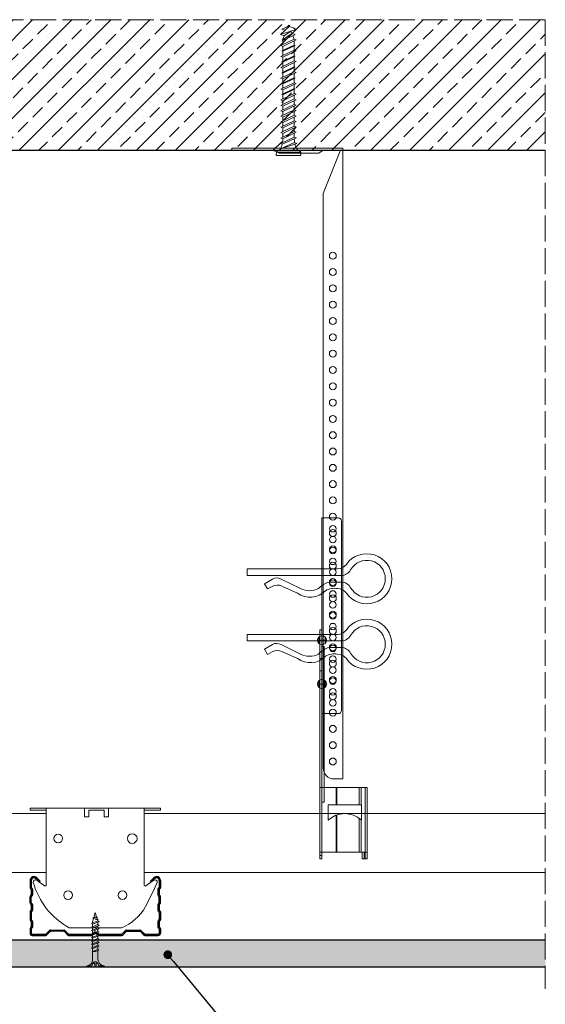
# Model space of a CAD drawing. Header units: millimetres. Extents: x -716 to 4054, y 815 to 2754.
# Tile 36 of 36: x 3658 to 3900, y 2301 to 2754. Entities that reach past the tile are written whole.
import ezdxf
from ezdxf import colors
from ezdxf.entities.mleader import LeaderData, LeaderLine
from ezdxf.math import Vec2, Vec3

# ---------------------------------------------------------------- set-up
doc = ezdxf.new("R2010")
doc.units = ezdxf.units.MM
doc.linetypes.add('ACAD_ISO02W100', pattern=[15, 12, -3])
for name, color, linetype, lineweight in [('_RIGIPS AKCESORIA', 7, 'Continuous', 18), ('_RIGIPS G-K', 7, 'Continuous', 25), ('_RIGIPS PROFIL', 7, 'Continuous', 18), ('KRESKOWANIE', 7, 'Continuous', 9), ('OPISY', 7, 'Continuous', 9), ('PRZERYWANA', 7, 'ACAD_ISO02W100', 9)]:
    doc.layers.add(name, color=color, linetype=linetype, lineweight=lineweight)
doc.styles.get("Standard").update_dxf_attribs({"font": 'arial.ttf'})

# ---------------------------------------------------------------- blocks, each defined once
blk = doc.blocks.new('TN 25')
at = {"layer": '_RIGIPS AKCESORIA'}
for p, q in [((0, -0.84), (0, 7.16)), ((0, 7.16), (0.46, 7.16)), ((0.46, 4.78), (0, 4.78)), ((0.46, 7.16), (0.46, 4.78)), ((8.47, 4.46), (8.79, 5)), ((8.79, 5), (9.93, 2.01)), ((10.1, 4.46), (10.41, 5)), ((10.41, 5), (11.56, 2.01)), ((11.67, 4.46), (11.99, 5)), ((11.99, 5), (13.14, 2.01)), ((13.21, 4.46), (13.52, 5)), ((13.52, 5), (14.67, 2.01)), ((14.8, 4.46), (15.12, 5)), ((15.12, 5), (16.26, 2.01)), ((16.42, 4.46), (16.73, 5)), ((16.73, 5), (17.88, 2.01)), ((17.99, 4.46), (18.31, 5)), ((18.31, 5), (19.45, 2.01)), ((19.68, 4.46), (20, 5)), ((20, 5), (21.14, 2.01)), ((0, 3.5), (1.77, 3.5)), ((0, 2.83), (1.77, 2.83)), ((0.46, 1.64), (0, 1.64)), ((0.46, -0.84), (0.46, 1.64)), ((1.77, 3.5), (1.77, 4.2)), ((1.77, 2.83), (1.77, 2.18)), ((3.02, 4.46), (8.47, 4.46)), ((7.49, 2.01), (3.55, 2.01)), ((7.12, 4.46), (7.12, 3.18)), ((8.03, 2.01), (7.12, 4.46)), ((7.12, 3.18), (7.65, 1.53)), ((7.65, 1.53), (8.03, 2.01)), ((9.41, 2.01), (8.03, 2.01)), ((9.61, 1.51), (8.47, 4.46)), ((9, 4.46), (10.1, 4.46)), ((9.93, 2.01), (9.61, 1.51)), ((11.04, 2.01), (9.93, 2.01)), ((11.23, 1.51), (10.1, 4.46)), ((10.62, 4.46), (11.67, 4.46)), ((11.56, 2.01), (11.23, 1.51)), ((12.61, 2.01), (11.56, 2.01)), ((12.81, 1.51), (11.67, 4.46)), ((12.2, 4.46), (13.21, 4.46)), ((13.14, 2.01), (12.81, 1.51)), ((14.15, 2.01), (13.14, 2.01)), ((14.34, 1.51), (13.21, 4.46)), ((13.73, 4.46), (14.8, 4.46)), ((14.67, 2.01), (14.34, 1.51)), ((15.74, 2.01), (14.67, 2.01)), ((15.94, 1.51), (14.8, 4.46)), ((15.33, 4.46), (16.42, 4.46)), ((16.26, 2.01), (15.94, 1.51)), ((17.36, 2.01), (16.26, 2.01)), ((17.55, 1.51), (16.42, 4.46)), ((16.94, 4.46), (17.99, 4.46)), ((17.88, 2.01), (17.55, 1.51)), ((18.93, 2.01), (17.88, 2.01)), ((19.13, 1.51), (17.99, 4.46)), ((18.52, 4.46), (19.68, 4.46)), ((19.45, 2.01), (19.13, 1.51)), ((19.45, 2.01), (20.62, 2.01)), ((20.82, 1.51), (19.68, 4.46)), ((20.21, 4.46), (20.7, 4.46)), ((20.7, 4.46), (22.28, 3.98)), ((21.14, 2.01), (20.82, 1.51)), ((21.14, 2.01), (21.81, 2.12)), ((21.85, 1.83), (21.67, 3.28)), ((21.67, 3.28), (22.14, 2.4)), ((22.14, 2.4), (21.85, 1.83)), ((22.7, 2.36), (22.14, 2.4)), ((22.28, 3.98), (22.56, 4.37)), ((22.7, 2.36), (22.28, 3.98)), ((22.56, 4.37), (23.03, 2.71)), ((23.03, 2.71), (22.7, 2.36)), ((22.71, 3.85), (25, 3.24)), ((25, 3.24), (23.03, 2.71)), ((0, -0.84), (0.46, -0.84))]:
    blk.add_line(p, q, dxfattribs=at)
for centre, major_axis, ratio, start_param, end_param in [((3.09, 7.67), (0.17, 3.2), 0.826134, 1.773653, 3.180586), ((-0.04, 0.9), (0, 3.93), 0.848176, -0.720942, -0.151112), ((3.37, -1.57), (0.28, 3.57), 0.832181, 0.035984, 1.430787), ((-2.73, 15.91), (0, 14.76), 0.848176, 3.399396, 3.475072), ((0.59, 4.62), (0, 2.81), 0.848176, 3.475072, 3.862535), ((1.66, 3.18), (0, 0.895), 0.848176, -1.552777, -0.720942), ((1.66, 3.18), (0, 0.895), 0.848176, 3.862535, 4.730408)]:
    blk.add_ellipse(centre, major_axis=major_axis, ratio=ratio, start_param=start_param, end_param=end_param, dxfattribs=at)
blk = doc.blocks.new('CD 60 ULTRASTIL')
h = blk.add_hatch()
h.set_pattern_fill('ANSI31', color=256, scale=0.3, style=0)
h.paths.add_polyline_path([(542.88, 684.5, -0.302776), (543.49, 684.5), (544.54, 683.79, 0.148069), (544.85, 683.7), (555.42, 683.7, 0.198912), (555.81, 683.86), (557.38, 685.44, -0.198912), (557.77, 685.6), (563.59, 685.6, -0.198912), (563.98, 685.44), (565.55, 683.86, 0.198912), (565.94, 683.7), (572.18, 683.7, 0.414214), (573.18, 684.7), (573.18, 686.74, 0.198912), (573.02, 687.12), (572.74, 687.4, -0.198912), (572.58, 687.79), (572.58, 689.87, -0.198912), (572.74, 690.26), (573.02, 690.54, 0.198912), (573.18, 690.93), (573.18, 694.47, 0.198912), (573.02, 694.86), (572.74, 695.14, -0.198912), (572.58, 695.53), (572.58, 697.61, -0.198912), (572.74, 698), (573.02, 698.28, 0.198912), (573.18, 698.67), (573.18, 701.47, 0.198912), (573.02, 701.86), (572.74, 702.14, -0.198912), (572.58, 702.53), (572.58, 704.61, -0.198912), (572.74, 705), (573.02, 705.28, 0.198912), (573.18, 705.67), (573.18, 708.9, 0.666128), (570.12, 710.18), (568.55, 708.63), (568.93, 708.24), (570.5, 709.79, -0.666128), (572.63, 708.9), (572.63, 705.9, -0.198912), (572.47, 705.51), (572.19, 705.23, 0.198912), (572.03, 704.84), (572.03, 702.3, 0.198912), (572.19, 701.91), (572.47, 701.63, -0.198912), (572.63, 701.25), (572.63, 698.9, -0.198912), (572.47, 698.51), (572.19, 698.23, 0.198912), (572.03, 697.84), (572.03, 695.3, 0.198912), (572.19, 694.91), (572.47, 694.63, -0.198912), (572.63, 694.25), (572.63, 691.16, -0.198912), (572.47, 690.77), (572.19, 690.49, 0.198912), (572.03, 690.1), (572.03, 687.56, 0.198912), (572.19, 687.17), (572.47, 686.9, -0.198912), (572.63, 686.51), (572.63, 684.7, -0.414214), (572.18, 684.25), (566.17, 684.25, -0.198912), (565.78, 684.41), (564.2, 685.99, 0.198912), (563.82, 686.15), (557.55, 686.15, 0.198912), (557.16, 685.99), (555.58, 684.41, -0.198912), (555.19, 684.25), (545.01, 684.25, -0.148069), (544.71, 684.34), (543.49, 685.16, 0.302776), (542.88, 685.16), (541.65, 684.34, -0.148069), (541.35, 684.25), (531.17, 684.25, -0.198912), (530.78, 684.41), (529.2, 685.99, 0.198912), (528.82, 686.15), (522.55, 686.15, 0.198912), (522.16, 685.99), (520.58, 684.41, -0.198912), (520.19, 684.25), (514.18, 684.25, -0.414214), (513.73, 684.7), (513.73, 686.51, -0.198912), (513.89, 686.9), (514.17, 687.17, 0.198912), (514.33, 687.56), (514.33, 690.1, 0.198912), (514.17, 690.49), (513.89, 690.77, -0.198912), (513.73, 691.16), (513.73, 694.25, -0.198912), (513.89, 694.63), (514.17, 694.91, 0.198912), (514.33, 695.3), (514.33, 697.84, 0.198912), (514.17, 698.23), (513.89, 698.51, -0.198912), (513.73, 698.9), (513.73, 701.25, -0.198912), (513.89, 701.63), (514.17, 701.91, 0.198912), (514.33, 702.3), (514.33, 704.84, 0.198912), (514.17, 705.23), (513.89, 705.51, -0.198912), (513.73, 705.9), (513.73, 708.9, -0.666128), (515.86, 709.79), (517.43, 708.24), (517.81, 708.63), (516.25, 710.18, 0.666128), (513.18, 708.9), (513.18, 705.67, 0.198912), (513.34, 705.28), (513.62, 705, -0.198912), (513.78, 704.61), (513.78, 702.53, -0.198912), (513.62, 702.14), (513.34, 701.86, 0.198912), (513.18, 701.47), (513.18, 698.67, 0.198912), (513.34, 698.28), (513.62, 698, -0.198912), (513.78, 697.61), (513.78, 695.53, -0.198912), (513.62, 695.14), (513.34, 694.86, 0.198912), (513.18, 694.47), (513.18, 690.93, 0.198912), (513.34, 690.54), (513.62, 690.26, -0.198912), (513.78, 689.87), (513.78, 687.79, -0.198912), (513.62, 687.4), (513.34, 687.12, 0.198912), (513.18, 686.74), (513.18, 684.7, 0.414214), (514.18, 683.7), (520.42, 683.7, 0.198912), (520.81, 683.86), (522.38, 685.44, -0.198912), (522.77, 685.6), (528.59, 685.6, -0.198912), (528.98, 685.44), (530.55, 683.86, 0.198912), (530.94, 683.7), (541.51, 683.7, 0.148069), (541.82, 683.79)])
for p, q in [((513.18, 708.9), (513.18, 705.67)), ((513.73, 708.9), (513.73, 705.9)), ((515.86, 709.79), (517.43, 708.24)), ((516.25, 710.18), (517.81, 708.63)), ((517.43, 708.24), (517.81, 708.63)), ((570.12, 710.18), (568.55, 708.63)), ((568.93, 708.24), (568.55, 708.63)), ((570.5, 709.79), (568.93, 708.24)), ((572.63, 708.9), (572.63, 705.9)), ((573.18, 708.9), (573.18, 705.67)), ((513.34, 705.28), (513.62, 705)), ((513.34, 701.86), (513.62, 702.14)), ((513.78, 704.61), (513.78, 702.53)), ((513.89, 705.51), (514.17, 705.23)), ((513.89, 701.63), (514.17, 701.91)), ((514.33, 704.84), (514.33, 702.3)), ((572.03, 704.84), (572.03, 702.3)), ((572.47, 705.51), (572.19, 705.23)), ((572.47, 701.63), (572.19, 701.91)), ((572.58, 704.61), (572.58, 702.53)), ((573.02, 705.28), (572.74, 705)), ((573.02, 701.86), (572.74, 702.14)), ((513.18, 698.67), (513.18, 701.47)), ((513.34, 698.28), (513.62, 698)), ((513.73, 698.9), (513.73, 701.25)), ((513.78, 697.61), (513.78, 695.53)), ((513.89, 698.51), (514.17, 698.23)), ((514.33, 697.84), (514.33, 695.3)), ((572.03, 697.84), (572.03, 695.3)), ((572.47, 698.51), (572.19, 698.23)), ((572.58, 697.61), (572.58, 695.53)), ((572.63, 698.9), (572.63, 701.25)), ((573.02, 698.28), (572.74, 698)), ((573.18, 698.67), (573.18, 701.47)), ((513.18, 694.47), (513.18, 690.93)), ((513.34, 694.86), (513.62, 695.14)), ((513.73, 694.25), (513.73, 691.16)), ((513.89, 694.63), (514.17, 694.91)), ((572.47, 694.63), (572.19, 694.91)), ((572.63, 694.25), (572.63, 691.16)), ((573.02, 694.86), (572.74, 695.14)), ((573.18, 694.47), (573.18, 690.93)), ((513.34, 690.54), (513.62, 690.26)), ((513.78, 689.87), (513.78, 687.79)), ((513.89, 690.77), (514.17, 690.49)), ((514.33, 690.1), (514.33, 687.56)), ((572.03, 690.1), (572.03, 687.56)), ((572.47, 690.77), (572.19, 690.49)), ((572.58, 689.87), (572.58, 687.79)), ((573.02, 690.54), (572.74, 690.26)), ((513.18, 686.74), (513.18, 684.7)), ((513.34, 687.12), (513.62, 687.4)), ((513.73, 686.51), (513.73, 684.7)), ((513.89, 686.9), (514.17, 687.17)), ((514.18, 684.25), (520.19, 684.25)), ((514.18, 683.7), (520.42, 683.7)), ((520.58, 684.41), (522.16, 685.99)), ((520.81, 683.86), (522.38, 685.44)), ((522.55, 686.15), (528.82, 686.15)), ((528.59, 685.6), (522.77, 685.6)), ((530.55, 683.86), (528.98, 685.44)), ((530.78, 684.41), (529.2, 685.99)), ((530.94, 683.7), (541.51, 683.7)), ((531.17, 684.25), (541.35, 684.25)), ((541.65, 684.34), (542.88, 685.16)), ((541.82, 683.79), (542.88, 684.5)), ((544.71, 684.34), (543.49, 685.16)), ((544.54, 683.79), (543.49, 684.5)), ((544.85, 683.7), (555.42, 683.7)), ((545.01, 684.25), (555.19, 684.25)), ((555.58, 684.41), (557.16, 685.99)), ((555.81, 683.86), (557.38, 685.44)), ((557.55, 686.15), (563.82, 686.15)), ((557.77, 685.6), (563.59, 685.6)), ((565.55, 683.86), (563.98, 685.44)), ((565.78, 684.41), (564.2, 685.99)), ((565.94, 683.7), (572.18, 683.7)), ((566.17, 684.25), (572.18, 684.25)), ((572.47, 686.9), (572.19, 687.17)), ((572.63, 686.51), (572.63, 684.7)), ((573.02, 687.12), (572.74, 687.4)), ((573.18, 686.74), (573.18, 684.7))]:
    blk.add_line(p, q)
for centre, radius, start, end in [((514.98, 708.9), 1.8, 45.3251, 180), ((571.38, 708.9), 1.8, 360, 134.6749), ((514.98, 708.9), 1.25, 45.3251, 180), ((571.38, 708.9), 1.25, 360, 134.6749), ((513.73, 705.67), 0.55, 180, 225), ((513.73, 701.47), 0.55, 135, 180), ((513.23, 704.61), 0.55, 0, 45), ((513.23, 702.53), 0.55, 315, 0), ((514.28, 705.9), 0.55, 180, 225), ((514.28, 701.25), 0.55, 135, 180), ((513.78, 704.84), 0.55, 0, 45), ((513.78, 702.3), 0.55, 315, 0), ((572.58, 704.84), 0.55, 135, 180), ((572.58, 702.3), 0.55, 180, 225), ((572.08, 705.9), 0.55, 315, 0), ((572.08, 701.25), 0.55, 0, 45), ((573.13, 704.61), 0.55, 135, 180), ((573.13, 702.53), 0.55, 180, 225), ((572.63, 705.67), 0.55, 315, 0), ((572.63, 701.47), 0.55, 0, 45), ((513.73, 698.67), 0.55, 180, 225), ((513.23, 697.61), 0.55, 360, 45), ((514.28, 698.9), 0.55, 180, 225), ((513.78, 697.84), 0.55, 0, 45), ((572.58, 697.84), 0.55, 135, 180), ((572.08, 698.9), 0.55, 315, 0), ((573.13, 697.61), 0.55, 135, 180), ((572.63, 698.67), 0.55, 315, 0), ((513.73, 694.47), 0.55, 135, 180), ((513.23, 695.53), 0.55, 315, 0), ((514.28, 694.25), 0.55, 135, 180), ((513.78, 695.3), 0.55, 315, 0), ((572.58, 695.3), 0.55, 180, 225), ((572.08, 694.25), 0.55, 0, 45), ((573.13, 695.53), 0.55, 180, 225), ((572.63, 694.47), 0.55, 0, 45), ((513.73, 690.93), 0.55, 180, 225), ((513.23, 689.87), 0.55, 0, 45), ((514.28, 691.16), 0.55, 180, 225), ((513.78, 690.1), 0.55, 360, 45), ((572.58, 690.1), 0.55, 135, 180), ((572.08, 691.16), 0.55, 315, 0), ((573.13, 689.87), 0.55, 135, 180), ((572.63, 690.93), 0.55, 315, 0), ((513.73, 686.74), 0.55, 135, 180), ((514.18, 684.7), 1, 180, 270), ((513.23, 687.79), 0.55, 315, 0), ((514.28, 686.51), 0.55, 135, 180), ((514.18, 684.7), 0.45, 180, 270), ((513.78, 687.56), 0.55, 315, 360), ((520.19, 684.8), 0.55, 270, 315), ((520.42, 684.25), 0.55, 270, 315), ((522.55, 685.6), 0.55, 90, 135), ((522.77, 685.05), 0.55, 90, 135), ((528.59, 685.05), 0.55, 45, 90), ((528.82, 685.6), 0.55, 45, 90), ((530.94, 684.25), 0.55, 225, 270), ((531.17, 684.8), 0.55, 225, 270), ((541.35, 684.8), 0.55, 270, 303.6901), ((541.51, 684.25), 0.55, 270, 303.6901), ((543.18, 684.7), 0.55, 56.3099, 123.6901), ((543.18, 684.04), 0.55, 56.3099, 123.6901), ((544.85, 684.25), 0.55, 236.3099, 270), ((545.01, 684.8), 0.55, 236.3099, 270), ((555.19, 684.8), 0.55, 270, 315), ((555.42, 684.25), 0.55, 270, 315), ((557.55, 685.6), 0.55, 90, 135), ((557.77, 685.05), 0.55, 90, 135), ((563.59, 685.05), 0.55, 45, 90), ((563.82, 685.6), 0.55, 45, 90), ((565.94, 684.25), 0.55, 225, 270), ((566.17, 684.8), 0.55, 225, 270), ((572.58, 687.56), 0.55, 180, 225), ((572.18, 684.7), 1, 270, 0), ((572.18, 684.7), 1, 270, 360), ((572.18, 684.7), 0.45, 270, 360), ((572.08, 686.51), 0.55, 360, 45), ((573.13, 687.79), 0.55, 180, 225), ((572.63, 686.74), 0.55, 360, 45)]:
    blk.add_arc(centre, radius, start, end)
blk = doc.blocks.new('Lacznik krzyzowy (widok2)')
at = {"layer": '_RIGIPS AKCESORIA'}
for p, q in [((94.8, 91.5, 218.36), (94.8, 90.5, 218.36)), ((94.8, 91.5, 218.36), (154.8, 91.5, 218.36)), ((102.3, 56.15, 218.36), (102.3, 91.5, 218.36)), ((119.8, 91.5, 218.36), (119.8, 87.5, 218.36)), ((130.8, 91.5, 218.36), (119.8, 91.5, 218.36)), ((130.85, 91.5, 218.36), (130.85, 87.5, 218.36)), ((147.3, 91.5, 218.36), (147.3, 56.15, 218.36)), ((154.8, 91.5, 218.36), (154.8, 90.5, 218.36)), ((94.8, 90.5, 218.36), (102.3, 90.5, 218.36)), ((119.8, 87.5, 218.36), (121.8, 87.5, 218.36)), ((121.8, 87.5, 218.36), (121.8, 90.5, 218.36)), ((121.8, 90.5, 218.36), (128.85, 90.5, 218.36)), ((128.85, 90.5, 218.36), (128.85, 87.5, 218.36)), ((128.85, 87.5, 218.36), (130.85, 87.5, 218.36)), ((154.8, 90.5, 218.36), (147.3, 90.5, 218.36)), ((97.87, 58.35, 218.36), (101.51, 55.74, 218.36)), ((148.09, 55.74, 218.36), (151.73, 58.35, 218.36)), ((136.8, 36.5, 218.36), (112.81, 36.5, 218.36))]:
    blk.add_line(p, q, dxfattribs=at)
for centre, radius in [((107.8, 77.5, 218.36), 2), ((141.8, 77.5, 218.36), 2.24), ((112.3, 51.5, 218.36), 2), ((137.3, 51.5, 218.36), 2)]:
    blk.add_circle(centre, radius, dxfattribs=at)
for centre, radius, start, end in [((97.29, 57.53, 218.36), 1, 122.1388, 189.8152), ((129.23, 66.45, 218.36), 34.16, 195.4351, 241.2658), ((97.29, 57.53, 218.36), 1, 54.4623, 122.1388), ((101.8, 56.15, 218.36), 0.5, 234.4623, 0), ((147.8, 56.15, 218.36), 0.5, 180, 305.5377), ((20.47, 114.78, 218.36), 144.71, 331.7398, 336.6225), ((152.32, 57.53, 218.36), 1, 350.1848, 125.5377), ((129.12, 56.49, 218.36), 21.41, 291.013, 331.4749)]:
    blk.add_arc(centre, radius, start, end, dxfattribs=at)
blk = doc.blocks.new('wieszak noniuszowy bok')
at = {"layer": '_RIGIPS AKCESORIA', "lineweight": 0}
for p, q in [((1390.98, 5092.86), (1390.98, 5179.86)), ((1392.48, 5181.36), (1399.98, 5181.36)), ((1399.98, 5024.65), (1399.98, 5181.36)), ((1399.98, 5129.95), (1399.97, 5129.95)), ((1399.98, 5129.95), (1401, 5129.95)), ((1401, 5129.95), (1401, 5024.65)), ((1401, 5129.95), (1401, 5129.95)), ((1398.54, 5126.58), (1398.54, 5123.65)), ((1399.98, 5126.06), (1399.98, 5102.02)), ((1401.42, 5126.58), (1401.42, 5123.65)), ((1398.96, 5122.28), (1399.98, 5122.28)), ((1398.96, 5122.28), (1399.98, 5122.28)), ((1398.96, 5122.28), (1398.96, 5050.72)), ((1399.98, 5116.66), (1401, 5116.66)), ((1399.98, 5116.63), (1399.98, 5116.66)), ((1399.98, 5116.66), (1399.98, 5116.63)), ((1399.98, 5116.62), (1399.98, 5116.63)), ((1399.98, 5116.63), (1399.98, 5116.56)), ((1399.98, 5116.55), (1399.98, 5116.63)), ((1399.98, 5116.63), (1399.98, 5116.55)), ((1399.98, 5116.55), (1399.98, 5116.62)), ((1399.98, 5116.56), (1399.98, 5116.43)), ((1399.98, 5116.42), (1399.98, 5116.55)), ((1399.98, 5116.41), (1399.98, 5116.55)), ((1399.98, 5116.55), (1399.98, 5116.41)), ((1399.98, 5116.43), (1399.98, 5116.25)), ((1399.98, 5116.24), (1399.98, 5116.42)), ((1399.98, 5116.21), (1399.98, 5116.41)), ((1399.98, 5116.41), (1399.98, 5116.21)), ((1399.98, 5116.25), (1399.98, 5116.01)), ((1399.98, 5116), (1399.98, 5116.24)), ((1399.98, 5115.97), (1399.98, 5116.21)), ((1399.98, 5116.21), (1399.98, 5115.97)), ((1399.98, 5116.01), (1399.98, 5115.74)), ((1399.98, 5115.71), (1399.98, 5116)), ((1399.98, 5115.69), (1399.98, 5115.97)), ((1399.98, 5115.97), (1399.98, 5115.69)), ((1399.98, 5115.74), (1399.98, 5115.41)), ((1399.98, 5115.38), (1399.98, 5115.71)), ((1399.98, 5115.37), (1399.98, 5115.69)), ((1399.98, 5115.69), (1399.98, 5115.37)), ((1399.98, 5115.41), (1399.98, 5115.05)), ((1399.98, 5115.02), (1399.98, 5115.38)), ((1399.98, 5115.02), (1399.98, 5115.37)), ((1399.98, 5115.37), (1399.98, 5115.02)), ((1399.98, 5115.05), (1399.98, 5114.67)), ((1399.98, 5114.65), (1399.98, 5115.02)), ((1399.98, 5114.64), (1399.98, 5115.02)), ((1399.98, 5115.02), (1399.98, 5114.64)), ((1399.98, 5114.67), (1399.98, 5114.28)), ((1399.98, 5114.25), (1399.98, 5114.65)), ((1399.98, 5114.25), (1399.98, 5114.64)), ((1399.98, 5114.64), (1399.98, 5114.25)), ((1399.98, 5114.28), (1399.98, 5113.88)), ((1399.98, 5113.85), (1399.98, 5114.25)), ((1399.98, 5113.84), (1399.98, 5114.25)), ((1399.98, 5114.25), (1399.98, 5113.84)), ((1399.98, 5113.88), (1399.98, 5113.48)), ((1399.98, 5113.46), (1399.98, 5113.85)), ((1399.98, 5113.84), (1399.98, 5113.44)), ((1399.98, 5113.44), (1399.98, 5113.84)), ((1399.98, 5113.48), (1399.98, 5113.1)), ((1399.98, 5113.07), (1399.98, 5113.46)), ((1399.98, 5113.44), (1399.98, 5113.06)), ((1399.98, 5113.06), (1399.98, 5113.44)), ((1399.98, 5113.1), (1399.98, 5112.75)), ((1399.98, 5112.72), (1399.98, 5113.07)), ((1399.98, 5113.06), (1399.98, 5112.68)), ((1399.98, 5112.68), (1399.98, 5113.06)), ((1399.98, 5112.75), (1399.98, 5112.42)), ((1399.98, 5112.4), (1399.98, 5112.72)), ((1399.98, 5112.68), (1399.98, 5112.33)), ((1399.98, 5112.33), (1399.98, 5112.68)), ((1399.98, 5112.42), (1399.98, 5112.14)), ((1399.98, 5112.12), (1399.98, 5112.4)), ((1399.98, 5112.33), (1399.98, 5112)), ((1399.98, 5112), (1399.98, 5112.33)), ((1399.98, 5112.14), (1399.98, 5111.9)), ((1399.98, 5111.89), (1399.98, 5112.12)), ((1399.98, 5112), (1399.98, 5111.72)), ((1399.98, 5111.72), (1399.98, 5112)), ((1399.98, 5111.9), (1399.98, 5111.72)), ((1399.98, 5111.72), (1399.98, 5111.89)), ((1399.98, 5111.72), (1399.98, 5111.6)), ((1399.98, 5111.59), (1399.98, 5111.72)), ((1399.98, 5111.72), (1399.98, 5111.48)), ((1399.98, 5111.48), (1399.98, 5111.72)), ((1399.98, 5111.6), (1399.98, 5111.54)), ((1399.98, 5111.53), (1399.98, 5111.59)), ((1399.98, 5111.54), (1399.98, 5111.53)), ((1399.98, 5111.48), (1399.98, 5111.29)), ((1399.98, 5111.29), (1399.98, 5111.48)), ((1399.98, 5111.29), (1399.98, 5111.15)), ((1399.98, 5111.15), (1399.98, 5111.29)), ((1399.98, 5111.15), (1399.98, 5111.06)), ((1399.98, 5111.06), (1399.98, 5111.15)), ((1399.98, 5111.06), (1399.98, 5111.04)), ((1399.98, 5111.04), (1399.98, 5111.06)), ((1399.98, 5111.04), (1401, 5111.04)), ((1398.54, 5106.42), (1398.54, 5103.49)), ((1401.42, 5106.42), (1401.42, 5103.49)), ((1399.98, 5102.02), (1399.98, 5102.1)), ((1399.98, 5091.36), (1392.48, 5091.36)), ((1400.98, 5057.36), (1379.24, 5057.36)), ((1379.24, 5057.36), (1379.24, 5024.65)), ((1380.12, 5057.36), (1380.12, 5024.65)), ((1381.9, 5057.36), (1381.9, 5049.5)), ((1382.79, 5057.36), (1382.79, 5049.5)), ((1393.13, 5057.36), (1393.13, 5049.5)), ((1393.4, 5057.36), (1393.4, 5049.5)), ((1400.98, 5057.36), (1401, 5057.36)), ((1401, 5057.36), (1400.98, 5057.36)), ((1381.81, 5042.35), (1381.81, 5049.5)), ((1397.14, 5049.5), (1381.81, 5049.5)), ((1397.14, 5042.35), (1397.14, 5049.5)), ((1398.96, 5050.72), (1399.98, 5050.72)), ((1381.9, 5042.43), (1381.9, 5027.72)), ((1382.79, 5043.18), (1382.79, 5027.72)), ((1393.13, 5044.79), (1393.13, 5027.72)), ((1393.4, 5044.69), (1393.4, 5027.72)), ((1379.24, 5027.72), (1401, 5027.72)), ((1379.24, 5024.65), (1381.46, 5024.65)), ((1380.57, 5027.72), (1380.57, 5024.65)), ((1381.46, 5024.65), (1381.46, 5027.72)), ((1399.98, 5026.19), (1401, 5026.19)), ((1401, 5024.65), (1399.98, 5024.65))]:
    blk.add_line(p, q, dxfattribs=at)
at = {"layer": '_RIGIPS AKCESORIA'}
for p, q in [((1397.92, 5125.12), (1402.03, 5125.12)), ((1397.92, 5104.96), (1402.03, 5104.96))]:
    blk.add_line(p, q, dxfattribs=at)
for centre, radius in [((1394.98, 5176.36), 1.5), ((1394.98, 5171.36), 1.5), ((1394.98, 5166.36), 1.5), ((1394.98, 5161.36), 1.5), ((1394.98, 5156.36), 1.5), ((1394.98, 5151.36), 1.5), ((1394.98, 5146.36), 1.5), ((1394.98, 5141.36), 1.5), ((1394.98, 5136.36), 1.5), ((1394.98, 5131.36), 1.5), ((1394.98, 5126.36), 1.5), ((1399.98, 5125.12), 2.06), ((1394.98, 5121.36), 1.5), ((1394.98, 5116.36), 1.5), ((1394.98, 5111.36), 1.5), ((1394.98, 5106.36), 1.5), ((1399.98, 5104.96), 2.06), ((1394.98, 5101.36), 1.5), ((1394.98, 5096.36), 1.5)]:
    blk.add_circle(centre, radius, dxfattribs=at)
at = {"layer": '_RIGIPS AKCESORIA', "lineweight": 0}
for centre, start, end in [((1392.48, 5179.86), 90, 180), ((1392.48, 5092.86), 180, 270)]:
    blk.add_arc(centre, 1.5, start, end, dxfattribs=at)
at = {"layer": '_RIGIPS AKCESORIA'}
blk.add_arc((1389.48, 5034.29), 11.12, 46.445, 133.4017, dxfattribs=at)
blk = doc.blocks.new('klamra')
at = {"layer": '_RIGIPS AKCESORIA'}
for p, q in [((6828.19, 2764.92), (6828.19, 2806.53)), ((6831.19, 2764.92), (6831.19, 2808.19)), ((6834.19, 2802.92), (6834.19, 2808.19)), ((6832.87, 2780.55), (6837.19, 2789.57)), ((6839.31, 2788.09), (6836.06, 2780.95)), ((6832.86, 2776.63), (6835, 2772.92)), ((6836.19, 2776.54), (6837.38, 2774.29)), ((6835, 2772.92), (6837.38, 2774.29)), ((6831.19, 2764.92), (6828.19, 2764.92))]:
    blk.add_line(p, q, dxfattribs=at)
for centre, radius, start, end in [((6832.69, 2820.02), 11.5, 305.1527, 234.8473), ((6832.69, 2820.02), 8.5, 298.7822, 241.2178), ((6826.19, 2808.19), 5, 0, 61.2178), ((6839.19, 2808.19), 5, 118.7822, 180), ((6823.19, 2806.53), 5, 0, 54.8473), ((6845.23, 2805.18), 8.16, 170.4436, 210.2847), ((6842.19, 2806.53), 5, 125.1527, 180), ((6843.93, 2805.32), 10.09, 195.2653, 228.1308), ((6829.23, 2793.69), 8.97, 332.6387, 27.3613), ((6831.19, 2793.92), 10, 324.3132, 45.573), ((6835.87, 2778.58), 3.59, 146.8414, 212.9715), ((6840.61, 2778.88), 5, 155.5109, 207.8622)]:
    blk.add_arc(centre, radius, start, end, dxfattribs=at)
blk = doc.blocks.new('noniusz gorny')
at = {"layer": '_RIGIPS AKCESORIA'}
for p, q in [((1619.18, 5099.69), (1619.18, 5389.69)), ((1620.18, 5388.69), (1628.18, 5388.69)), ((1620.18, 5388.69), (1628.18, 5368.79)), ((1630.21, 5387.39), (1628.18, 5388.69)), ((1630.21, 5387.39), (1648.47, 5387.39)), ((1648.47, 5387.39), (1651.34, 5388.69)), ((1651.34, 5388.69), (1670.18, 5388.69)), ((1670.18, 5388.69), (1670.18, 5389.69)), ((1628.18, 5104.69), (1628.18, 5368.79)), ((1623.18, 5099.69), (1619.18, 5099.69))]:
    blk.add_line(p, q, dxfattribs=at)
at = {"layer": '_RIGIPS AKCESORIA', "linetype": 'Continuous'}
blk.add_line((1670.18, 5389.69), (1619.18, 5389.69), dxfattribs=at)
at = {"layer": '_RIGIPS AKCESORIA'}
for centre in [(1623.73, 5340.19), (1623.73, 5332.69), (1623.73, 5325.19), (1623.73, 5317.69), (1623.73, 5310.19), (1623.73, 5302.69), (1623.73, 5295.19), (1623.73, 5287.69), (1623.73, 5280.19), (1623.73, 5272.69), (1623.73, 5265.19), (1623.73, 5257.69), (1623.73, 5250.19), (1623.73, 5242.69), (1623.73, 5235.19), (1623.73, 5227.69), (1623.73, 5220.19), (1623.73, 5212.69), (1623.73, 5205.19), (1623.73, 5197.69), (1623.73, 5190.19), (1623.73, 5182.69), (1623.73, 5175.19), (1623.73, 5167.69), (1623.73, 5160.19), (1623.73, 5152.69), (1623.73, 5145.19), (1623.73, 5137.69), (1623.73, 5130.19), (1623.73, 5122.69), (1623.73, 5115.19), (1623.73, 5107.69)]:
    blk.add_circle(centre, 1.6, dxfattribs=at)
blk.add_arc((1623.18, 5104.69), 5, 270, 0, dxfattribs=at)
blk = doc.blocks.new('kolek beton 65')
at = {"layer": '_RIGIPS AKCESORIA'}
for p, q in [((-68.91, -931.37), (-69.76, -932.23)), ((-69.76, -932.23), (-69.76, -941.73)), ((-67.81, -931.28), (-68.91, -931.37)), ((-68.91, -942.59), (-68.91, -931.37)), ((-67.26, -942.18), (-67.26, -931.78)), ((-126.91, -936.37), (-127.26, -936.98)), ((-126.9, -936.83), (-127.26, -936.98)), ((-127.02, -936.57), (-125.7, -939.37)), ((-125.41, -940.08), (-126.91, -936.37)), ((-126.69, -936.74), (-126.75, -936.77)), ((-125.96, -934.72), (-126.69, -936.74)), ((-126.69, -936.74), (-122.91, -940.73)), ((-125.3, -933.58), (-125.96, -934.72)), ((-122.91, -940.73), (-125.3, -933.58)), ((-123.47, -935.41), (-124.54, -935.85)), ((-122.3, -939.04), (-124.54, -935.85)), ((-122.93, -933.94), (-123.47, -935.41)), ((-123.47, -935.41), (-120.37, -939.96)), ((-120.25, -939.63), (-122.93, -933.94)), ((-120.86, -934.33), (-122.44, -934.98)), ((-120.81, -934.33), (-120.86, -934.33)), ((-120.48, -933.42), (-120.81, -934.33)), ((-117.85, -940.54), (-120.81, -934.33)), ((-117.51, -939.63), (-120.48, -933.42)), ((-118.08, -934.33), (-120.05, -934.33)), ((-117.93, -933.94), (-118.08, -934.33)), ((-118.08, -934.33), (-115.39, -940.02)), ((-115.25, -939.63), (-117.93, -933.94)), ((-115.81, -934.33), (-117.73, -934.33)), ((-115.48, -933.42), (-115.81, -934.33)), ((-112.85, -940.54), (-115.81, -934.33)), ((-112.51, -939.63), (-115.48, -933.42)), ((-113.08, -934.33), (-115.05, -934.33)), ((-112.93, -933.94), (-113.08, -934.33)), ((-113.08, -934.33), (-110.39, -940.02)), ((-110.25, -939.63), (-112.93, -933.94)), ((-110.81, -934.33), (-112.73, -934.33)), ((-110.48, -933.42), (-110.81, -934.33)), ((-110.48, -933.42), (-110.81, -934.33)), ((-108.28, -939.63), (-110.81, -934.33)), ((-107.85, -940.54), (-110.81, -934.33)), ((-107.51, -939.63), (-110.48, -933.42)), ((-108.08, -934.33), (-110.05, -934.33)), ((-107.51, -939.63), (-110.05, -934.33)), ((-107.93, -933.94), (-108.08, -934.33)), ((-108.08, -934.33), (-105.39, -940.02)), ((-105.25, -939.63), (-107.93, -933.94)), ((-105.81, -934.33), (-107.73, -934.33)), ((-105.48, -933.42), (-105.81, -934.33)), ((-102.85, -940.54), (-105.81, -934.33)), ((-102.51, -939.63), (-105.48, -933.42)), ((-103.08, -934.33), (-105.05, -934.33)), ((-102.93, -933.94), (-103.08, -934.33)), ((-103.08, -934.33), (-100.39, -940.02)), ((-100.25, -939.63), (-102.93, -933.94)), ((-100.81, -934.33), (-102.73, -934.33)), ((-100.48, -933.42), (-100.81, -934.33)), ((-97.85, -940.54), (-100.81, -934.33)), ((-97.51, -939.63), (-100.48, -933.42)), ((-98.08, -934.33), (-100.05, -934.33)), ((-97.93, -933.94), (-98.08, -934.33)), ((-98.08, -934.33), (-95.39, -940.02)), ((-95.25, -939.63), (-97.93, -933.94)), ((-95.81, -934.33), (-97.73, -934.33)), ((-95.48, -933.42), (-95.81, -934.33)), ((-92.85, -940.54), (-95.81, -934.33)), ((-92.51, -939.63), (-95.48, -933.42)), ((-93.31, -934.33), (-95.05, -934.33)), ((-92.98, -933.42), (-93.31, -934.33)), ((-90.35, -940.54), (-93.31, -934.33)), ((-90.01, -939.63), (-92.98, -933.42)), ((-90.81, -934.33), (-92.55, -934.33)), ((-90.48, -933.42), (-90.81, -934.33)), ((-87.85, -940.54), (-90.81, -934.33)), ((-87.51, -939.63), (-90.48, -933.42)), ((-88.31, -934.33), (-90.05, -934.33)), ((-87.98, -933.42), (-88.31, -934.33)), ((-85.35, -940.54), (-88.31, -934.33)), ((-85.01, -939.63), (-87.98, -933.42)), ((-85.81, -934.33), (-87.55, -934.33)), ((-85.48, -933.42), (-85.81, -934.33)), ((-82.85, -940.54), (-85.81, -934.33)), ((-82.51, -939.63), (-85.48, -933.42)), ((-83.31, -934.33), (-85.05, -934.33)), ((-82.98, -933.42), (-83.31, -934.33)), ((-80.35, -940.54), (-83.31, -934.33)), ((-80.01, -939.63), (-82.98, -933.42)), ((-80.81, -934.33), (-82.55, -934.33)), ((-80.48, -933.42), (-80.81, -934.33)), ((-77.85, -940.54), (-80.81, -934.33)), ((-77.51, -939.63), (-80.48, -933.42)), ((-80.05, -934.33), (-78.31, -934.33)), ((-77.98, -933.42), (-78.31, -934.33)), ((-75.35, -940.54), (-78.31, -934.33)), ((-75.01, -939.63), (-77.98, -933.42)), ((-75.81, -934.33), (-77.55, -934.33)), ((-75.47, -933.37), (-75.81, -934.33)), ((-72.85, -940.54), (-75.81, -934.33)), ((-75.47, -933.37), (-72.61, -939.89)), ((-72.91, -933.23), (-73.27, -934.2)), ((-73.27, -934.2), (-70.43, -940.67)), ((-70.43, -940.67), (-72.91, -933.23)), ((-126.72, -937.2), (-127.26, -936.98)), ((-124.89, -938.64), (-125.41, -940.08)), ((-122.3, -939.04), (-122.91, -940.73)), ((-120.86, -939.63), (-122.3, -939.04)), ((-120.6, -939.63), (-120.86, -939.63)), ((-120.25, -939.63), (-120.37, -939.96)), ((-118.28, -939.63), (-120.25, -939.63)), ((-117.51, -939.63), (-117.85, -940.54)), ((-115.58, -939.63), (-117.51, -939.63)), ((-115.25, -939.63), (-115.39, -940.02)), ((-113.28, -939.63), (-115.25, -939.63)), ((-112.51, -939.63), (-112.85, -940.54)), ((-110.6, -939.63), (-112.51, -939.63)), ((-110.25, -939.63), (-110.39, -940.02)), ((-108.28, -939.63), (-110.25, -939.63)), ((-107.51, -939.63), (-107.85, -940.54)), ((-107.51, -939.63), (-107.85, -940.54)), ((-105.6, -939.63), (-107.51, -939.63)), ((-105.25, -939.63), (-105.39, -940.02)), ((-103.28, -939.63), (-105.25, -939.63)), ((-102.51, -939.63), (-102.91, -940.73)), ((-100.6, -939.63), (-102.51, -939.63)), ((-100.25, -939.63), (-100.41, -940.08)), ((-98.28, -939.63), (-100.25, -939.63)), ((-97.51, -939.63), (-97.85, -940.54)), ((-95.6, -939.63), (-97.51, -939.63)), ((-95.25, -939.63), (-95.39, -940.02)), ((-93.28, -939.63), (-95.25, -939.63)), ((-92.51, -939.63), (-92.85, -940.54)), ((-90.78, -939.63), (-92.51, -939.63)), ((-90.01, -939.63), (-90.35, -940.54)), ((-88.28, -939.63), (-90.01, -939.63)), ((-87.51, -939.63), (-87.85, -940.54)), ((-85.78, -939.63), (-87.51, -939.63)), ((-85.01, -939.63), (-85.35, -940.54)), ((-83.28, -939.63), (-85.01, -939.63)), ((-82.51, -939.63), (-82.85, -940.54)), ((-80.78, -939.63), (-82.51, -939.63)), ((-80.01, -939.63), (-80.35, -940.54)), ((-78.28, -939.63), (-80.01, -939.63)), ((-77.51, -939.63), (-77.85, -940.54)), ((-77.51, -939.63), (-75.78, -939.63)), ((-75.01, -939.63), (-75.35, -940.54)), ((-72.61, -939.89), (-72.85, -940.54)), ((-68.91, -942.59), (-69.76, -941.73)), ((-67.81, -942.68), (-68.91, -942.59))]:
    blk.add_line(p, q, dxfattribs=at)
for centre, radius, start, end in [((-70.76, -932.33), 1, 297.387, 0.1192), ((-67.76, -931.78), 0.5, 0, 95), ((-74.88, -924.33), 10, 269.0428, 279.2887), ((-74.88, -924.33), 10, 282.9916, 297.2521), ((-74.88, -949.63), 10, 80.5289, 90.7633), ((-74.88, -949.63), 10, 62.7479, 76.8682), ((-70.76, -941.63), 1, 359.8807, 62.6128), ((-67.76, -942.18), 0.5, 265, 360)]:
    blk.add_arc(centre, radius, start, end, dxfattribs=at)
blk = doc.blocks.new('_Dot')
at = {"color": 0, "linetype": 'ByBlock', "lineweight": -2}
blk.add_line((-0.5, 0), (-1, 0), dxfattribs=at)
at = {"color": 0, "linetype": 'ByBlock', "const_width": 0.5}
blk.add_lwpolyline([(-0.25, 0, 1), (0.25, 0, 1)], format="xyb", close=True, dxfattribs=at)

msp = doc.modelspace()

# ---------------------------------------------------------------- hatches: boundary and pattern name
at = {"layer": '_RIGIPS G-K'}
h = msp.add_hatch(dxfattribs=at)
h.set_pattern_fill('DOTS', color=256, scale=2, angle=225, style=0)
h.set_pattern_definition([(225, (1957.5457, 932.18), (1.122532, -3.367596), [0, -3.175])])
h.paths.add_polyline_path([(3899.75, 2318.63), (3899.75, 2331.13), (3547.75, 2331.13), (3547.75, 2318.63)])
at = {"layer": 'KRESKOWANIE'}
h = msp.add_hatch(dxfattribs=at)
h.set_pattern_fill('ANSI33', color=256, scale=2, angle=180, style=0)
h.set_pattern_definition([(225, (1933.046, 1184.822), (8.980256, -8.980256), []), (225, (1924.065, 1184.822), (8.980256, -8.980256), [6.35, -3.175])])
h.paths.add_polyline_path([(3050.75, 2754.08), (3050.75, 2694.08), (3899.75, 2694.08), (3899.75, 2754.08)])

# ---------------------------------------------------------------- linework, layer by layer
msp.add_line((3050.75, 2694.08), (3899.75, 2694.08))
at = {"layer": '_RIGIPS G-K'}
for p, q in [((3542.75, 2331.13), (3899.75, 2331.13)), ((3542.75, 2318.63), (3899.75, 2318.63))]:
    msp.add_line(p, q, dxfattribs=at)
at = {"layer": '_RIGIPS PROFIL'}
for p, q in [((3670.25, 2389.13), (3552.75, 2389.13)), ((3899.75, 2389.13), (3715.25, 2389.13)), ((3670.25, 2362.13), (3552.75, 2362.13)), ((3899.75, 2362.13), (3715.25, 2362.13))]:
    msp.add_line(p, q, dxfattribs=at)
at = {"layer": 'PRZERYWANA'}
for q in [(3050.75, 2754.08), (3899.75, 2308.63)]:
    msp.add_line((3899.75, 2754.08), q, dxfattribs=at)

# ---------------------------------------------------------------- block references
at = {"color": 253, "xscale": -1}
for name, p in [('noniusz gorny', (5425.76, -2694.61)), ('wieszak noniuszowy bok', (5196.99, -2656.28))]:
    msp.add_blockref(name, p, dxfattribs=at)
at = {"color": 253, "rotation": 270}
for p in [(997.64, 9329.77), (997.64, 9299.67)]:
    msp.add_blockref('klamra', p, dxfattribs=at)
for name, p in [('Lacznik krzyzowy (widok2)', (3567.95, 2300.16, -218.36)), ('CD 60 ULTRASTIL', (3149.57, 1649.43))]:
    msp.add_blockref(name, p)
at = {"layer": '_RIGIPS AKCESORIA'}
for name, p, rotation in [('kolek beton 65', (4718.63, 2624.32), 270), ('TN 25', (3695.99, 2318.63), 90)]:
    msp.add_blockref(name, p, dxfattribs=dict(at, rotation=rotation))

# ---------------------------------------------------------------- leaders
at = {"layer": 'OPISY'}
ml = msp.add_multileader_mtext('Standard', dxfattribs=at)
ml.set_content('9', color=256)
ml.set_leader_properties()
ml.set_arrow_properties(name='DOT')
ml.build(insert=Vec2(0, 0))
ml.multileader.update_dxf_attribs({"dogleg_length": 16})
ctx = ml.context
ctx.base_point, ctx.char_height, ctx.landing_gap_size, ctx.plane_origin = Vec3(3774.2, 2285.51), 20, 4, Vec3(3726.12, 2324.27)
notes = []
notes.append((ctx, [(0, (1, 1, 0), (3758.2, 2285.51), (1, 0), 16, [(0, [(3726.12, 2324.27)], 0, [])])]))
ctx.mtext.insert, ctx.mtext.flow_direction = Vec3(3778.2, 2295.68), 5
for ctx, leaders in notes:
    for number, flags, end, landing, length, lines in leaders:
        leader = LeaderData()
        leader.index, (leader.has_last_leader_line, leader.has_dogleg_vector, leader.attachment_direction) = number, flags
        leader.last_leader_point, leader.dogleg_vector, leader.dogleg_length = Vec3(end), Vec3(landing), length
        for number, points, colour, breaks in lines:
            line = LeaderLine()
            line.index, line.vertices, line.color, line.breaks = number, Vec3.list(points), colors.encode_raw_color(colour), breaks
            leader.lines.append(line)
        ctx.leaders.append(leader)

doc.saveas('drawing.dxf')
